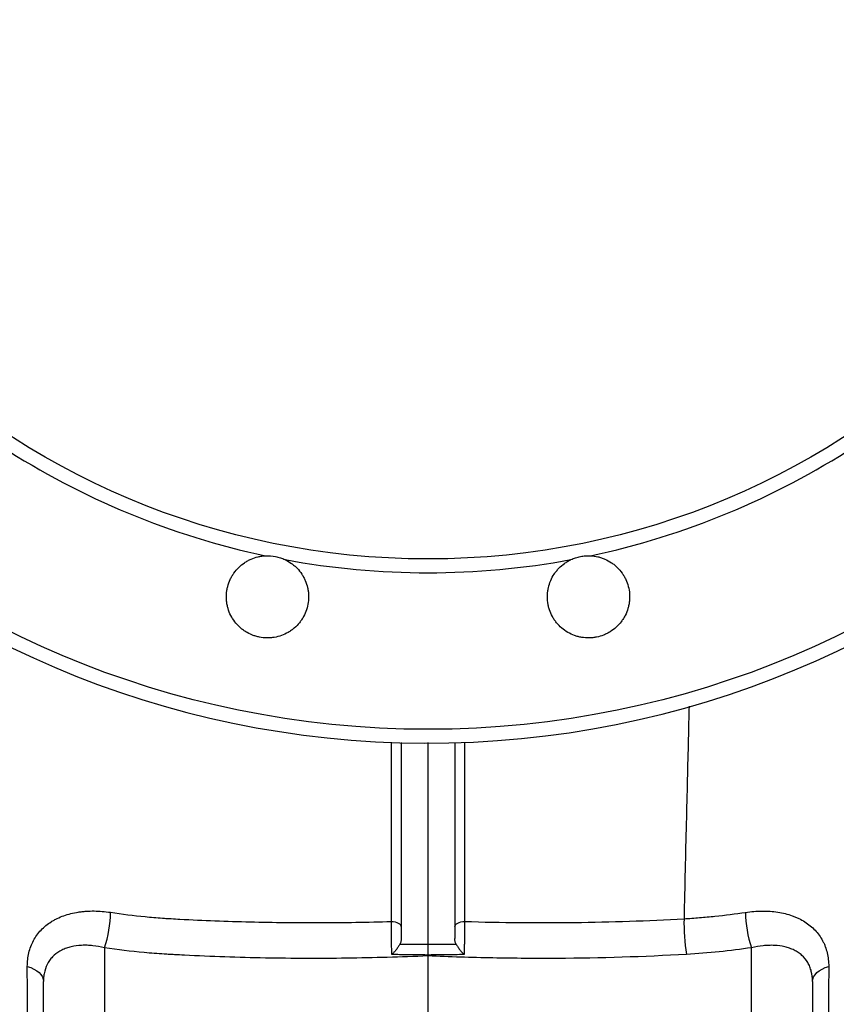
# Model space of a CAD drawing. Header units: millimetres. Extents: x 1108 to 5030, y 2116 to 3977.
# Tile 3 of 14: x 1463 to 1920, y 2525 to 3076. Entities that reach past the tile are written whole.
import ezdxf

# ---------------------------------------------------------------- set-up
doc = ezdxf.new("R2010")
doc.units = ezdxf.units.MM
doc.header["$LTSCALE"] = 2

msp = doc.modelspace()

# ---------------------------------------------------------------- linework, layer by layer
at = {"color": 7, "linetype": 'Continuous', "lineweight": 25}
for p, q in [((1510.87, 2556.81), (1510.87, 2519.05)), ((1872.64, 2519.05), (1872.64, 2556.8)), ((1691.76, 2552.22), (1691.76, 2519.05)), ((1476.76, 2494.68), (1476.76, 2537.91)), ((1906.76, 2537.88), (1906.76, 2494.68))]:
    msp.add_line(p, q, dxfattribs=at)
at = {"color": 7, "linetype": 'Continuous', "lineweight": 25, "flags": 128}
for points in [[(1671.27, 2571.49), (1672.35, 2571.42), (1673.38, 2571.24), (1674.33, 2570.96), (1675.16, 2570.58), (1675.84, 2570.12), (1676.34, 2569.59), (1676.65, 2569.03), (1676.76, 2568.44)], [(1706.76, 2568.44), (1706.86, 2569.03), (1707.17, 2569.59), (1707.68, 2570.12), (1708.36, 2570.58), (1709.19, 2570.96), (1710.14, 2571.24), (1711.17, 2571.42), (1712.25, 2571.49)], [(1467.73, 2546.35), (1469.67, 2545.7), (1471.44, 2544.89), (1473, 2543.95), (1474.32, 2542.89), (1475.37, 2541.73), (1476.14, 2540.5), (1476.6, 2539.22), (1476.76, 2537.91)], [(1906.76, 2537.88), (1906.91, 2539.19), (1907.38, 2540.47), (1908.15, 2541.71), (1909.2, 2542.87), (1910.52, 2543.93), (1912.08, 2544.87), (1913.85, 2545.68), (1915.8, 2546.33)]]:
    msp.add_lwpolyline(points, dxfattribs=at)
at = {"color": 7, "linetype": 'Continuous', "lineweight": 25}
for radius in [525.28, 430]:
    msp.add_circle((1691.76, 3204.24), radius, dxfattribs=at)
for centre, radius, start, end in [((1691.76, 3204.24), 533, 0.4302, 359.5698), ((1691.76, 3204.24), 437.72, 236.9795, 258.0205), ((1691.76, 3204.24), 437.72, 281.9795, 303.0205), ((1691.76, 3204.24), 437.72, 259.4795, 280.5205), ((1450.68, 2577.25), 63.57, 341.2465, 359.4159), ((1941.32, 2570.34), 106.44, 178.5502, 189.3482), ((1933.02, 2577.23), 63.74, 180.5686, 198.6896)]:
    msp.add_arc(centre, radius, start, end, dxfattribs=at)
for points, knots in [([(1297.01, 2846.25), (1297.35, 2842.5), (1298.12, 2833.96), (1299.33, 2820.77), (1300.64, 2806.86), (1301.95, 2793.34), (1303.28, 2780.05), (1304.61, 2767.09), (1306.12, 2752.43), (1307.79, 2736.4), (1309.56, 2719.14), (1311.27, 2702.13), (1312.95, 2684.84), (1314.54, 2667.52), (1315.95, 2650.95), (1317.21, 2634.62), (1318.32, 2617.99), (1319.25, 2600.71), (1320.03, 2583.21), (1320.58, 2568.53), (1321.02, 2556.48), (1321.37, 2547.16), (1321.74, 2537.83), (1322.16, 2528.5), (1322.6, 2519.48), (1323.02, 2511.49), (1323.4, 2504.62), (1323.77, 2498.28), (1324.18, 2491.7), (1324.63, 2484.57), (1325.14, 2476.93), (1325.7, 2468.83), (1326.3, 2460.31), (1326.95, 2451.33), (1327.61, 2442.39), (1328.25, 2433.89), (1328.85, 2426.32), (1329.39, 2419.66), (1329.87, 2413.83), (1330.31, 2408.85), (1330.69, 2404.6), (1331.04, 2400.79), (1331.42, 2396.8), (1331.86, 2392.37), (1332.35, 2387.62), (1332.85, 2383.06), (1333.3, 2379.12), (1333.7, 2375.72), (1334.08, 2372.64), (1334.48, 2369.52), (1334.91, 2366.16), (1335.45, 2362.2), (1336.12, 2357.49), (1336.93, 2352.12), (1337.79, 2346.75), (1338.69, 2341.52), (1339.53, 2336.91), (1340.34, 2332.78), (1341.04, 2329.32), (1341.64, 2326.51), (1342.26, 2323.72), (1343.01, 2320.49), (1343.98, 2316.49), (1345.11, 2312.09), (1346.39, 2307.48), (1347.73, 2302.89), (1349.53, 2297.15), (1352.25, 2289.22), (1356.29, 2278.77), (1361.74, 2266.55), (1368.25, 2253.97), (1375.35, 2241.99), (1382.54, 2231.3), (1389.63, 2221.89), (1396.16, 2214.03), (1402.11, 2207.41), (1408.05, 2201.27), (1415.1, 2194.47), (1424.22, 2186.44), (1435.81, 2177.4), (1449.54, 2168.11), (1465.42, 2159.01), (1482, 2151.22), (1498.88, 2144.85), (1512.08, 2140.94), (1522.36, 2138.47), (1529.18, 2137.06), (1535.19, 2135.97), (1540.71, 2135.16), (1545.73, 2134.43), (1551.08, 2133.69), (1556.59, 2132.97), (1563.3, 2132.12), (1571.67, 2131.11), (1581.87, 2129.97), (1593.68, 2128.77), (1607.1, 2127.57), (1622.14, 2126.42), (1638.81, 2125.41), (1655.38, 2124.65), (1666.36, 2124.42), (1671.27, 2124.32)], [0, 0, 0, 0, 0.009687, 0.022051, 0.033709, 0.045193, 0.056471, 0.067494, 0.078202, 0.093897, 0.108677, 0.123067, 0.138815, 0.155193, 0.170714, 0.185447, 0.202479, 0.220641, 0.239906, 0.260141, 0.270959, 0.281871, 0.292844, 0.303856, 0.314829, 0.324675, 0.332732, 0.340445, 0.349138, 0.358805, 0.369433, 0.381013, 0.393539, 0.407003, 0.421782, 0.435634, 0.448363, 0.459988, 0.470524, 0.47998, 0.488004, 0.495133, 0.502724, 0.511263, 0.520766, 0.530518, 0.53857, 0.544932, 0.550806, 0.557381, 0.56467, 0.573088, 0.582889, 0.594098, 0.606315, 0.615637, 0.624928, 0.632933, 0.639461, 0.644504, 0.648486, 0.653749, 0.659807, 0.66667, 0.673301, 0.679598, 0.685222, 0.693331, 0.703213, 0.714957, 0.727529, 0.738926, 0.750153, 0.759888, 0.768179, 0.7751, 0.781099, 0.788016, 0.797823, 0.809189, 0.821997, 0.836117, 0.851437, 0.864294, 0.877786, 0.883233, 0.888749, 0.893918, 0.897383, 0.901718, 0.905888, 0.91029, 0.915247, 0.92194, 0.929829, 0.938961, 0.949366, 0.961065, 0.974075, 0.988409, 1, 1, 1, 1]), ([(1844.38, 2135.38), (1851.55, 2136.64), (1865.61, 2139.12), (1885.69, 2145.13), (1904.23, 2152.36), (1921, 2160.58), (1935.88, 2169.34), (1948.82, 2178.26), (1959.86, 2186.95), (1968.83, 2194.85), (1975.94, 2201.74), (1981.49, 2207.52), (1986.2, 2212.76), (1990.53, 2217.84), (1996.32, 2225.06), (2003.51, 2234.88), (2011.01, 2246.58), (2017.47, 2258.05), (2022.6, 2268.36), (2026.69, 2277.63), (2029.74, 2285.25), (2032.19, 2291.92), (2034.16, 2297.76), (2035.85, 2303.12), (2037.5, 2308.78), (2039.08, 2314.65), (2040.43, 2320.12), (2041.47, 2324.64), (2042.34, 2328.68), (2043.27, 2333.24), (2044.27, 2338.47), (2045.29, 2344.24), (2046.25, 2350.04), (2047.07, 2355.38), (2047.74, 2360.02), (2048.31, 2364.05), (2048.86, 2368.2), (2049.45, 2372.84), (2050.07, 2377.87), (2050.65, 2382.94), (2051.15, 2387.51), (2051.57, 2391.55), (2051.95, 2395.3), (2052.32, 2399.15), (2052.77, 2403.91), (2053.29, 2409.65), (2053.87, 2416.39), (2054.45, 2423.45), (2055.01, 2430.55), (2055.51, 2437), (2055.93, 2442.58), (2056.28, 2447.41), (2056.66, 2452.66), (2057.11, 2458.87), (2057.59, 2465.71), (2058.08, 2472.95), (2058.55, 2479.95), (2058.99, 2486.68), (2059.36, 2492.66), (2059.67, 2497.8), (2059.93, 2502.3), (2060.19, 2506.72), (2060.45, 2511.58), (2060.81, 2518.21), (2061.22, 2526.32), (2061.65, 2535.49), (2062.05, 2544.48), (2062.43, 2553.64), (2062.82, 2562.87), (2063.23, 2572.71), (2063.67, 2582.93), (2064.14, 2593.67), (2064.65, 2604.73), (2065.2, 2616.09), (2065.8, 2627.55), (2066.38, 2637.99), (2066.91, 2646.96), (2067.4, 2654.97), (2067.95, 2663.29), (2068.55, 2671.74), (2069.18, 2679.99), (2069.86, 2688.59), (2070.65, 2697.81), (2071.53, 2707.58), (2072.41, 2716.86), (2073.33, 2726.24), (2074.35, 2736.25), (2075.6, 2748.16), (2076.93, 2760.53), (2078.27, 2772.87), (2079.42, 2783.64), (2080.43, 2793.25), (2081.23, 2801.03), (2081.84, 2807.03), (2082.31, 2811.71), (2082.8, 2816.68), (2083.57, 2824.51), (2084.51, 2834.24), (2085.23, 2841.88), (2085.54, 2845.23)], [0, 0, 0, 0, 0.018725, 0.03673, 0.053846, 0.0699, 0.084742, 0.098256, 0.110335, 0.1209, 0.129034, 0.135884, 0.141603, 0.147363, 0.153396, 0.166066, 0.179847, 0.191032, 0.201981, 0.211834, 0.22075, 0.228727, 0.235826, 0.242716, 0.251411, 0.261394, 0.270219, 0.27794, 0.285576, 0.294277, 0.306072, 0.319147, 0.333422, 0.347285, 0.357181, 0.366241, 0.375872, 0.38683, 0.399098, 0.41032, 0.420047, 0.428308, 0.43594, 0.444138, 0.452911, 0.466164, 0.480029, 0.493908, 0.507812, 0.520953, 0.530229, 0.538604, 0.547637, 0.558281, 0.570554, 0.581707, 0.593396, 0.603819, 0.612828, 0.620401, 0.626421, 0.631999, 0.638568, 0.646156, 0.658542, 0.670637, 0.681941, 0.693061, 0.705502, 0.717991, 0.731366, 0.744697, 0.757835, 0.770756, 0.783398, 0.794748, 0.80375, 0.812069, 0.821399, 0.830919, 0.839427, 0.847907, 0.858166, 0.86829, 0.877931, 0.886369, 0.896306, 0.907485, 0.921036, 0.93208, 0.942282, 0.951386, 0.9592, 0.964245, 0.968363, 0.972462, 0.978213, 0.990447, 1, 1, 1, 1]), ([(1611.84, 2773.88), (1613.1, 2773.28), (1614.3, 2772.58), (1615.98, 2771.37), (1616.52, 2770.94), (1617.58, 2770.03), (1618.09, 2769.55), (1619.54, 2768.04), (1620.4, 2766.97), (1621.55, 2765.24), (1621.91, 2764.64), (1622.57, 2763.42), (1622.88, 2762.79), (1623.7, 2760.87), (1624.13, 2759.56), (1624.59, 2757.53), (1624.72, 2756.85), (1624.9, 2755.46), (1624.97, 2754.77), (1625.05, 2752.69), (1624.99, 2751.31), (1624.61, 2748.56), (1624.29, 2747.19), (1623.42, 2744.56), (1622.88, 2743.29), (1621.88, 2741.46), (1621.51, 2740.86), (1620.74, 2739.7), (1620.33, 2739.14), (1619.02, 2737.53), (1618.06, 2736.54), (1616.47, 2735.18), (1615.92, 2734.74), (1614.79, 2733.94), (1614.2, 2733.56), (1612.41, 2732.52), (1611.16, 2731.93), (1608.53, 2730.98), (1607.18, 2730.63), (1605.14, 2730.28), (1604.45, 2730.2), (1603.07, 2730.09), (1602.37, 2730.07), (1600.27, 2730.1), (1598.89, 2730.25), (1596.86, 2730.66), (1596.19, 2730.82), (1594.85, 2731.21), (1594.19, 2731.44), (1592.25, 2732.21), (1591.01, 2732.84), (1589.25, 2733.94), (1588.68, 2734.33), (1587.57, 2735.17), (1587.03, 2735.62), (1585.49, 2737.03), (1584.56, 2738.05), (1582.88, 2740.25), (1582.13, 2741.45), (1580.87, 2743.92), (1580.36, 2745.2), (1579.77, 2747.2), (1579.6, 2747.88), (1579.33, 2749.25), (1579.22, 2749.93), (1579, 2752), (1578.98, 2753.38), (1579.13, 2755.46), (1579.21, 2756.16), (1579.44, 2757.53), (1579.58, 2758.21), (1580.11, 2760.21), (1580.57, 2761.52), (1581.46, 2763.42), (1581.78, 2764.04), (1582.48, 2765.24), (1582.85, 2765.82), (1584.05, 2767.51), (1584.95, 2768.57), (1586.96, 2770.52), (1588.03, 2771.39), (1589.75, 2772.55), (1590.34, 2772.91), (1591.56, 2773.58), (1592.19, 2773.89), (1594.11, 2774.72), (1595.42, 2775.16), (1597.44, 2775.63), (1598.12, 2775.76), (1599.5, 2775.95), (1600.2, 2776.02), (1600.9, 2776.05)], [0, 0, 0, 0, 0.03125, 0.03125, 0.046875, 0.046875, 0.0625, 0.0625, 0.09375, 0.09375, 0.109375, 0.109375, 0.125, 0.125, 0.15625, 0.15625, 0.171875, 0.171875, 0.1875, 0.1875, 0.21875, 0.21875, 0.25, 0.25, 0.28125, 0.28125, 0.296875, 0.296875, 0.3125, 0.3125, 0.34375, 0.34375, 0.359375, 0.359375, 0.375, 0.375, 0.40625, 0.40625, 0.4375, 0.4375, 0.453125, 0.453125, 0.46875, 0.46875, 0.5, 0.5, 0.515625, 0.515625, 0.53125, 0.53125, 0.5625, 0.5625, 0.578125, 0.578125, 0.59375, 0.59375, 0.625, 0.625, 0.65625, 0.65625, 0.6875, 0.6875, 0.703125, 0.703125, 0.71875, 0.71875, 0.75, 0.75, 0.765625, 0.765625, 0.78125, 0.78125, 0.8125, 0.8125, 0.828125, 0.828125, 0.84375, 0.84375, 0.875, 0.875, 0.90625, 0.90625, 0.921875, 0.921875, 0.9375, 0.9375, 0.96875, 0.96875, 0.984375, 0.984375, 1, 1, 1, 1]), ([(1600.9, 2776.05), (1602.78, 2776.14), (1604.64, 2776.01), (1607.43, 2775.45), (1608.34, 2775.21), (1610.12, 2774.63), (1610.99, 2774.28), (1611.84, 2773.88)], [0, 0, 0, 0, 0.5, 0.5, 0.75, 0.75, 1, 1, 1, 1]), ([(1782.61, 2776.05), (1784.01, 2775.99), (1785.38, 2775.79), (1787.4, 2775.32), (1788.07, 2775.13), (1789.39, 2774.7), (1790.04, 2774.45), (1791.96, 2773.61), (1793.17, 2772.95), (1794.9, 2771.79), (1795.45, 2771.38), (1796.54, 2770.5), (1797.06, 2770.03), (1798.55, 2768.58), (1799.45, 2767.53), (1800.65, 2765.83), (1801.03, 2765.25), (1801.73, 2764.04), (1802.06, 2763.42), (1802.93, 2761.53), (1803.4, 2760.24), (1804.1, 2757.55), (1804.33, 2756.16), (1804.54, 2753.4), (1804.52, 2752.02), (1804.3, 2749.95), (1804.19, 2749.25), (1803.92, 2747.88), (1803.75, 2747.21), (1803.16, 2745.22), (1802.65, 2743.94), (1801.71, 2742.07), (1801.36, 2741.46), (1800.62, 2740.28), (1800.23, 2739.71), (1798.97, 2738.06), (1798.04, 2737.04), (1795.97, 2735.15), (1794.87, 2734.31), (1793.11, 2733.21), (1792.51, 2732.87), (1791.27, 2732.25), (1790.63, 2731.96), (1788.68, 2731.19), (1787.35, 2730.79), (1785.32, 2730.39), (1784.63, 2730.28), (1783.25, 2730.14), (1782.55, 2730.09), (1780.46, 2730.06), (1779.08, 2730.17), (1777.03, 2730.51), (1776.35, 2730.65), (1775, 2731.01), (1774.33, 2731.21), (1772.37, 2731.92), (1771.12, 2732.51), (1768.73, 2733.9), (1767.58, 2734.72), (1765.47, 2736.53), (1764.51, 2737.52), (1763.2, 2739.13), (1762.78, 2739.7), (1762, 2740.86), (1761.64, 2741.45), (1760.65, 2743.27), (1760.1, 2744.54), (1759.44, 2746.52), (1759.25, 2747.2), (1758.94, 2748.55), (1758.81, 2749.23), (1758.53, 2751.29), (1758.46, 2752.67), (1758.55, 2754.76), (1758.61, 2755.46), (1758.8, 2756.83), (1758.92, 2757.52), (1759.38, 2759.54), (1759.81, 2760.86), (1760.91, 2763.43), (1761.57, 2764.65), (1762.72, 2766.37), (1763.13, 2766.93), (1764, 2768.02), (1764.46, 2768.54), (1765.91, 2770.05), (1766.96, 2770.95), (1768.64, 2772.16), (1769.22, 2772.54), (1770.43, 2773.25), (1771.05, 2773.58), (1771.68, 2773.88)], [0, 0, 0, 0, 0.03125, 0.03125, 0.046875, 0.046875, 0.0625, 0.0625, 0.09375, 0.09375, 0.109375, 0.109375, 0.125, 0.125, 0.15625, 0.15625, 0.171875, 0.171875, 0.1875, 0.1875, 0.21875, 0.21875, 0.25, 0.25, 0.28125, 0.28125, 0.296875, 0.296875, 0.3125, 0.3125, 0.34375, 0.34375, 0.359375, 0.359375, 0.375, 0.375, 0.40625, 0.40625, 0.4375, 0.4375, 0.453125, 0.453125, 0.46875, 0.46875, 0.5, 0.5, 0.515625, 0.515625, 0.53125, 0.53125, 0.5625, 0.5625, 0.578125, 0.578125, 0.59375, 0.59375, 0.625, 0.625, 0.65625, 0.65625, 0.6875, 0.6875, 0.703125, 0.703125, 0.71875, 0.71875, 0.75, 0.75, 0.765625, 0.765625, 0.78125, 0.78125, 0.8125, 0.8125, 0.828125, 0.828125, 0.84375, 0.84375, 0.875, 0.875, 0.90625, 0.90625, 0.921875, 0.921875, 0.9375, 0.9375, 0.96875, 0.96875, 0.984375, 0.984375, 1, 1, 1, 1]), ([(1771.68, 2773.88), (1772.53, 2774.28), (1773.4, 2774.63), (1775.18, 2775.21), (1776.08, 2775.45), (1777.91, 2775.82), (1778.84, 2775.95), (1780.73, 2776.09), (1781.67, 2776.1), (1782.61, 2776.05)], [0, 0, 0, 0, 0.25, 0.25, 0.5, 0.5, 0.75, 0.75, 1, 1, 1, 1]), ([(1676.76, 2671.51), (1676.76, 2662.86), (1676.76, 2643.85), (1676.76, 2614.52), (1676.76, 2586.63), (1676.76, 2569.28), (1676.76, 2562.03)], [0, 0, 0, 0, 0.23479, 0.516329, 0.797856, 1, 1, 1, 1]), ([(1691.76, 2671.58), (1691.76, 2662.72), (1691.76, 2643.48), (1691.76, 2613.93), (1691.76, 2585.16), (1691.76, 2566.95), (1691.76, 2558.83)], [0, 0, 0, 0, 0.233661, 0.506885, 0.780099, 1, 1, 1, 1]), ([(1706.76, 2671.66), (1706.76, 2662.96), (1706.76, 2643.89), (1706.76, 2614.52), (1706.76, 2586.63), (1706.76, 2569.28), (1706.76, 2562.03)], [0, 0, 0, 0, 0.235805, 0.51697, 0.798124, 1, 1, 1, 1]), ([(1467.73, 2546.35), (1467.73, 2547.67), (1467.8, 2548.97), (1468.09, 2551.51), (1468.3, 2552.76), (1469.17, 2556.4), (1470.02, 2558.67), (1471.72, 2561.86), (1472.36, 2562.88), (1473.79, 2564.85), (1474.57, 2565.79), (1477.07, 2568.43), (1478.97, 2569.98), (1481.65, 2571.66), (1482.2, 2571.99), (1483.33, 2572.61), (1483.92, 2572.91), (1485.69, 2573.76), (1486.91, 2574.27), (1490.69, 2575.61), (1493.37, 2576.28), (1496.92, 2576.83), (1497.64, 2576.93), (1499.1, 2577.09), (1499.83, 2577.16), (1502.04, 2577.32), (1503.52, 2577.36), (1508.04, 2577.33), (1511.11, 2577.08), (1514.25, 2576.6)], [0, 0, 0, 0, 0.0625, 0.0625, 0.125, 0.125, 0.25, 0.25, 0.3125, 0.3125, 0.375, 0.375, 0.5, 0.5, 0.53125, 0.53125, 0.5625, 0.5625, 0.625, 0.625, 0.75, 0.75, 0.78125, 0.78125, 0.8125, 0.8125, 0.875, 0.875, 1, 1, 1, 1]), ([(1514.25, 2576.6), (1520.65, 2575.62), (1527.09, 2574.81), (1536.8, 2573.87), (1540.04, 2573.59), (1544.1, 2573.3), (1544.92, 2573.24), (1546.54, 2573.14), (1547.36, 2573.1), (1549.8, 2572.96), (1551.44, 2572.87), (1566.11, 2572.09), (1579.2, 2571.58), (1605.43, 2570.93), (1618.59, 2570.79), (1644.91, 2570.86), (1658.09, 2571.09), (1671.27, 2571.49)], [0, 0, 0, 0, 0.125, 0.125, 0.1875, 0.1875, 0.203125, 0.203125, 0.21875, 0.21875, 0.25, 0.25, 0.5, 0.5, 0.75, 0.75, 1, 1, 1, 1]), ([(1712.25, 2571.49), (1732.78, 2570.86), (1753.26, 2570.67), (1794.15, 2571.19), (1814.55, 2571.88), (1834.91, 2573.03)], [0, 0, 0, 0, 0.5, 0.5, 1, 1, 1, 1]), ([(1834.91, 2573.03), (1836.36, 2573.11), (1837.81, 2573.2), (1840.7, 2573.4), (1842.15, 2573.5), (1846.47, 2573.85), (1849.34, 2574.11), (1857.94, 2575), (1863.63, 2575.73), (1869.28, 2576.59)], [0, 0, 0, 0, 0.125, 0.125, 0.25, 0.25, 0.5, 0.5, 1, 1, 1, 1]), ([(1869.28, 2576.59), (1872.42, 2577.07), (1875.5, 2577.32), (1879.28, 2577.34), (1880.04, 2577.33), (1881.54, 2577.29), (1882.29, 2577.25), (1884.5, 2577.09), (1885.95, 2576.92), (1890.17, 2576.26), (1892.86, 2575.59), (1896.04, 2574.45), (1896.67, 2574.21), (1897.9, 2573.69), (1898.5, 2573.43), (1900.26, 2572.58), (1901.37, 2571.96), (1903.51, 2570.61), (1904.52, 2569.88), (1906.44, 2568.31), (1907.35, 2567.47), (1909.85, 2564.82), (1911.25, 2562.87), (1912.67, 2560.21), (1912.94, 2559.67), (1913.44, 2558.56), (1913.68, 2557.99), (1914.32, 2556.27), (1914.67, 2555.09), (1915.52, 2551.48), (1915.8, 2548.97), (1915.8, 2546.33)], [0, 0, 0, 0, 0.125, 0.125, 0.15625, 0.15625, 0.1875, 0.1875, 0.25, 0.25, 0.375, 0.375, 0.40625, 0.40625, 0.4375, 0.4375, 0.5, 0.5, 0.5625, 0.5625, 0.625, 0.625, 0.75, 0.75, 0.78125, 0.78125, 0.8125, 0.8125, 0.875, 0.875, 1, 1, 1, 1]), ([(1671.46, 2552.94), (1671.46, 2554.26), (1671.45, 2555.7), (1671.44, 2557.64), (1671.44, 2558.03), (1671.44, 2558.83), (1671.43, 2559.23), (1671.43, 2560.44), (1671.42, 2561.26), (1671.4, 2562.9), (1671.39, 2563.74), (1671.37, 2565.38), (1671.36, 2566.18), (1671.34, 2567.77), (1671.32, 2568.55), (1671.3, 2570.07), (1671.28, 2570.79), (1671.27, 2571.49)], [0, 0, 0, 0, 0.25, 0.25, 0.3125, 0.3125, 0.375, 0.375, 0.5, 0.5, 0.625, 0.625, 0.75, 0.75, 0.875, 0.875, 1, 1, 1, 1]), ([(1712.25, 2571.49), (1712.22, 2570.1), (1712.19, 2568.6), (1712.16, 2566.2), (1712.14, 2565.38), (1712.12, 2563.75), (1712.11, 2562.93), (1712.1, 2561.28), (1712.09, 2560.45), (1712.08, 2558.84), (1712.07, 2558.05), (1712.07, 2556.5), (1712.06, 2555.74), (1712.06, 2554.29), (1712.06, 2553.6), (1712.06, 2552.94)], [0, 0, 0, 0, 0.25, 0.25, 0.375, 0.375, 0.5, 0.5, 0.625, 0.625, 0.75, 0.75, 0.875, 0.875, 1, 1, 1, 1]), ([(1676.76, 2562.03), (1676.76, 2561.47), (1676.71, 2560.91), (1676.54, 2560.09), (1676.47, 2559.82), (1676.28, 2559.29), (1676.16, 2559.02), (1676.02, 2558.77)], [0, 0, 0, 0, 0.5, 0.5, 0.75, 0.75, 1, 1, 1, 1]), ([(1707.5, 2558.77), (1707.22, 2559.28), (1707.03, 2559.81), (1706.8, 2560.9), (1706.76, 2561.47), (1706.76, 2562.03)], [0, 0, 0, 0, 0.5, 0.5, 1, 1, 1, 1]), ([(1510.87, 2556.81), (1508.67, 2557.33), (1506.5, 2557.7), (1503.31, 2558.03), (1502.25, 2558.1), (1500.16, 2558.17), (1499.12, 2558.16), (1496.06, 2558.01), (1494.12, 2557.76), (1491.36, 2557.11), (1490.46, 2556.86), (1488.72, 2556.25), (1487.87, 2555.9), (1485.46, 2554.71), (1484.02, 2553.75), (1482.1, 2552.03), (1481.5, 2551.41), (1480.39, 2550.07), (1479.89, 2549.36), (1478.56, 2547.11), (1477.89, 2545.46), (1477.21, 2542.76), (1477.04, 2541.82), (1476.81, 2539.9), (1476.76, 2538.92), (1476.76, 2537.91)], [0, 0, 0, 0, 0.125, 0.125, 0.1875, 0.1875, 0.25, 0.25, 0.375, 0.375, 0.4375, 0.4375, 0.5, 0.5, 0.625, 0.625, 0.6875, 0.6875, 0.75, 0.75, 0.875, 0.875, 0.9375, 0.9375, 1, 1, 1, 1]), ([(1691.76, 2552.22), (1676.58, 2551.55), (1661.41, 2551.11), (1638.68, 2550.82), (1631.1, 2550.78), (1615.96, 2550.82), (1608.38, 2550.9), (1585.7, 2551.32), (1570.63, 2551.84), (1553.72, 2552.7), (1551.84, 2552.79), (1549.02, 2552.95), (1548.09, 2553), (1546.21, 2553.1), (1545.27, 2553.15), (1542.46, 2553.32), (1540.59, 2553.46), (1536.85, 2553.76), (1534.98, 2553.92), (1525.66, 2554.79), (1518.25, 2555.69), (1510.87, 2556.81)], [0, 0, 0, 0, 0.25, 0.25, 0.375, 0.375, 0.5, 0.5, 0.75, 0.75, 0.78125, 0.78125, 0.796875, 0.796875, 0.8125, 0.8125, 0.84375, 0.84375, 0.875, 0.875, 1, 1, 1, 1]), ([(1676.02, 2558.77), (1675.75, 2558.28), (1675.44, 2557.77), (1674.92, 2556.99), (1674.74, 2556.73), (1674.37, 2556.21), (1674.17, 2555.95), (1673.78, 2555.44), (1673.58, 2555.19), (1673.17, 2554.7), (1672.96, 2554.46), (1672.54, 2554), (1672.32, 2553.78), (1671.89, 2553.35), (1671.67, 2553.14), (1671.46, 2552.94)], [0, 0, 0, 0, 0.25, 0.25, 0.375, 0.375, 0.5, 0.5, 0.625, 0.625, 0.75, 0.75, 0.875, 0.875, 1, 1, 1, 1]), ([(1676.02, 2558.77), (1676.27, 2558.77), (1676.51, 2558.77), (1676.76, 2558.77), (1678.59, 2558.78), (1680.41, 2558.78), (1682.24, 2558.79), (1682.81, 2558.79), (1683.37, 2558.79), (1683.94, 2558.8), (1685.76, 2558.8), (1687.59, 2558.81), (1689.42, 2558.82), (1690.2, 2558.82), (1690.98, 2558.83), (1691.76, 2558.83)], [-0.000369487, -0.000369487, -0.000369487, -0.000369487, 0, 0, 0, 0.002748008, 0.002748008, 0.002748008, 0.003596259, 0.003596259, 0.003596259, 0.006346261, 0.006346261, 0.006346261, 0.007515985, 0.007515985, 0.007515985, 0.007515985]), ([(1691.76, 2558.83), (1692.54, 2558.83), (1693.31, 2558.82), (1694.09, 2558.82), (1695.92, 2558.81), (1697.75, 2558.8), (1699.58, 2558.8), (1701.41, 2558.79), (1703.24, 2558.78), (1705.07, 2558.78), (1705.63, 2558.78), (1706.19, 2558.77), (1706.76, 2558.77), (1707, 2558.77), (1707.25, 2558.77), (1707.5, 2558.77)], [0, 0, 0, 0, 0.001169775, 0.001169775, 0.001169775, 0.003919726, 0.003919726, 0.003919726, 0.00666971, 0.00666971, 0.00666971, 0.007515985, 0.007515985, 0.007515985, 0.007885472, 0.007885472, 0.007885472, 0.007885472]), ([(1691.76, 2558.83), (1691.76, 2558.36), (1691.76, 2557.86), (1691.76, 2556.79), (1691.76, 2556.24), (1691.76, 2555.13), (1691.76, 2554.6), (1691.76, 2553.58), (1691.76, 2553.12), (1691.76, 2552.71)], [0, 0, 0, 0, 0.25, 0.25, 0.5, 0.5, 0.75, 0.75, 1, 1, 1, 1]), ([(1707.5, 2558.77), (1707.76, 2558.28), (1708.07, 2557.77), (1708.6, 2556.99), (1708.78, 2556.73), (1709.15, 2556.21), (1709.34, 2555.95), (1709.74, 2555.44), (1709.94, 2555.19), (1710.35, 2554.7), (1710.56, 2554.46), (1710.98, 2554), (1711.19, 2553.78), (1711.62, 2553.35), (1711.84, 2553.14), (1712.06, 2552.94)], [0, 0, 0, 0, 0.25, 0.25, 0.375, 0.375, 0.5, 0.5, 0.625, 0.625, 0.75, 0.75, 0.875, 0.875, 1, 1, 1, 1]), ([(1906.76, 2537.88), (1906.76, 2539.89), (1906.54, 2541.78), (1905.87, 2544.46), (1905.59, 2545.32), (1905.09, 2546.58), (1904.9, 2546.99), (1904.51, 2547.78), (1904.3, 2548.17), (1903.19, 2550.04), (1902.11, 2551.37), (1900.18, 2553.11), (1899.48, 2553.64), (1898.03, 2554.62), (1897.27, 2555.06), (1895.67, 2555.84), (1894.84, 2556.19), (1893.1, 2556.81), (1892.19, 2557.07), (1889.41, 2557.73), (1887.47, 2557.99), (1884.44, 2558.14), (1883.4, 2558.15), (1881.3, 2558.08), (1880.23, 2558.01), (1877.02, 2557.69), (1874.85, 2557.32), (1872.64, 2556.8)], [0, 0, 0, 0, 0.125, 0.125, 0.1875, 0.1875, 0.21875, 0.21875, 0.25, 0.25, 0.375, 0.375, 0.4375, 0.4375, 0.5, 0.5, 0.5625, 0.5625, 0.625, 0.625, 0.75, 0.75, 0.8125, 0.8125, 0.875, 0.875, 1, 1, 1, 1]), ([(1691.76, 2552.71), (1690.98, 2552.72), (1690.2, 2552.73), (1689.42, 2552.74), (1687.59, 2552.76), (1685.76, 2552.79), (1683.93, 2552.81), (1682.1, 2552.83), (1680.28, 2552.85), (1678.45, 2552.87), (1677.88, 2552.88), (1677.32, 2552.89), (1676.76, 2552.89), (1675.49, 2552.91), (1674.23, 2552.92), (1672.96, 2552.93), (1672.46, 2552.94), (1671.96, 2552.94), (1671.46, 2552.94)], [0, 0, 0, 0, 0.00117246, 0.00117246, 0.00117246, 0.00392524, 0.00392524, 0.00392524, 0.00667696, 0.00667696, 0.00667696, 0.00752399, 0.00752399, 0.00752399, 0.00942776, 0.00942776, 0.00942776, 0.01018292, 0.01018292, 0.01018292, 0.01018292]), ([(1836.29, 2553.05), (1812.32, 2551.7), (1788.29, 2550.96), (1752.15, 2550.75), (1740.09, 2550.83), (1715.94, 2551.3), (1703.85, 2551.68), (1691.76, 2552.22)], [0, 0, 0, 0, 0.5, 0.5, 0.75, 0.75, 1, 1, 1, 1]), ([(1712.06, 2552.94), (1710.29, 2552.93), (1708.53, 2552.91), (1706.76, 2552.89), (1706.19, 2552.89), (1705.63, 2552.88), (1705.07, 2552.87), (1703.24, 2552.85), (1701.41, 2552.83), (1699.58, 2552.81), (1697.75, 2552.79), (1695.92, 2552.76), (1694.09, 2552.74), (1693.32, 2552.73), (1692.54, 2552.72), (1691.76, 2552.71)], [-0.00265893, -0.00265893, -0.00265893, -0.00265893, 0, 0, 0, 0.00084703, 0.00084703, 0.00084703, 0.00359875, 0.00359875, 0.00359875, 0.00635147, 0.00635147, 0.00635147, 0.00752399, 0.00752399, 0.00752399, 0.00752399]), ([(1467.85, 2306.78), (1467.85, 2314.3), (1467.85, 2322.12), (1467.85, 2338.46), (1467.85, 2346.97), (1467.85, 2360.28), (1467.85, 2364.8), (1467.85, 2374.03), (1467.85, 2378.73), (1467.86, 2393.06), (1467.86, 2402.9), (1467.86, 2418.07), (1467.86, 2423.19), (1467.86, 2433.57), (1467.86, 2438.81), (1467.85, 2454.73), (1467.84, 2465.59), (1467.81, 2498.95), (1467.77, 2522.26), (1467.73, 2546.35)], [0, 0, 0, 0, 0.125, 0.125, 0.25, 0.25, 0.3125, 0.3125, 0.375, 0.375, 0.5, 0.5, 0.5625, 0.5625, 0.625, 0.625, 0.75, 0.75, 1, 1, 1, 1]), ([(1915.8, 2546.33), (1915.75, 2522.26), (1915.71, 2498.95), (1915.68, 2471.09), (1915.68, 2465.59), (1915.67, 2454.7), (1915.67, 2449.31), (1915.66, 2433.35), (1915.66, 2422.98), (1915.66, 2407.82), (1915.66, 2402.84), (1915.66, 2393), (1915.66, 2388.15), (1915.67, 2373.86), (1915.67, 2364.65), (1915.67, 2346.96), (1915.67, 2338.46), (1915.67, 2322.14), (1915.66, 2314.32), (1915.66, 2306.8)], [0, 0, 0, 0, 0.25, 0.25, 0.3125, 0.3125, 0.375, 0.375, 0.5, 0.5, 0.5625, 0.5625, 0.625, 0.625, 0.75, 0.75, 0.875, 0.875, 1, 1, 1, 1])]:
    msp.add_open_spline(points, degree=3, knots=knots, dxfattribs=at)
at = {"color": 8, "linetype": 'Continuous', "lineweight": 25}
for points, knots in [([(1837.7, 2691.89), (1837.56, 2685.78), (1837.25, 2672.13), (1836.72, 2650.27), (1836.11, 2625.82), (1835.48, 2599.76), (1835.11, 2582.11), (1834.91, 2573.03)], [0, 0, 0, 0, 0.1530368, 0.3413409, 0.546664, 0.7669091, 1, 1, 1, 1]), ([(1671.27, 2571.49), (1671.27, 2574.63), (1671.27, 2590.3), (1671.27, 2618.89), (1671.27, 2649.35), (1671.27, 2667), (1671.27, 2671.76)], [0, 0, 0, 0, 0.095441, 0.477238, 0.859011, 1, 1, 1, 1]), ([(1712.25, 2671.69), (1712.25, 2654.35), (1712.25, 2620.58), (1712.25, 2587.56), (1712.25, 2571.49)], [0, 0, 0, 0, 0.513512, 1, 1, 1, 1])]:
    msp.add_open_spline(points, degree=3, knots=knots, dxfattribs=at)
at = {"color": 7, "linetype": 'Continuous', "lineweight": 25}
for points in [[(1872.64, 2556.8), (1860.68, 2554.99), (1848.56, 2553.74), (1836.29, 2553.05)], [(1691.76, 2552.22), (1691.76, 2552.38), (1691.76, 2552.54), (1691.76, 2552.71)]]:
    msp.add_open_spline(points, degree=3, dxfattribs=at)

doc.saveas('drawing.dxf')
